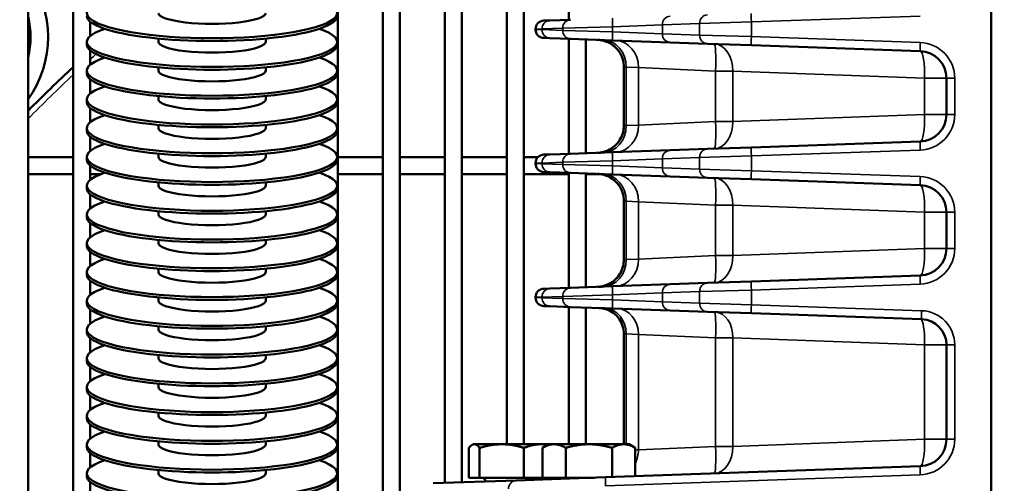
# Model space of a CAD drawing. Header units: inches. Extents: x 1 to 237, y 4 to 150.
# Tile 65 of 237: x 67.11 to 73.99, y 117.34 to 120.58. Entities that reach past the tile are written whole.
import ezdxf

# ---------------------------------------------------------------- set-up
doc = ezdxf.new("R2010")
doc.units = ezdxf.units.IN
doc.header["$LTSCALE"] = 7
doc.header["$MEASUREMENT"] = 0
for name, color, linetype, lineweight in [('Dimension (ANSI)', 7, 'Continuous', 25), ('Visible (ANSI)', 7, 'Continuous', 50), ('Visible Narrow (ANSI)', 7, 'Continuous', 35)]:
    doc.layers.add(name, color=color, linetype=linetype, lineweight=lineweight)
doc.styles.add('Dimension Text', font='tahoma.ttf')
doc.dimstyles.new('Dual Dimension', dxfattribs={"dimscale": 7, "dimtxt": 0.12, "dimasz": 0.098425, "dimexe": 0.125, "dimexo": 0.0625, "dimgap": 0.031496, "dimtad": 0, "dimtih": 1, "dimtoh": 1, "dimrnd": 1e-08, "dimzin": 4, "dimdsep": 46, "dimtxsty": 'Dimension Text', "dimcen": 0.09, "dimdle": 0.393701, "dimclrd": 256, "dimclre": 256, "dimclrt": 256, "dimadec": 0, "dimazin": 1, "dimtfac": 1, "dimtofl": 0, "dimtmove": 0, "dimatfit": 3, "dimfxl": 1, "dimtolj": 1, "dimtzin": 4, "dimlwd": -1, "dimlwe": -1, "dimarcsym": 0})

# ---------------------------------------------------------------- blocks, each defined once
blk = doc.blocks.new('*D10')
at = {"layer": 'Defpoints', "color": 0, "transparency": 16777216}
for p in [(20.6089, 136.146), (20.6089, 123.4689), (99.1107, 113.146)]:
    blk.add_point(p, dxfattribs=at)
at = {"layer": 'Dimension (ANSI)', "transparency": 16777216}
for p, q in [((20.6089, 123.9064), (20.6089, 137.021)), ((99.1107, 113.5835), (99.1107, 137.021)), ((21.2979, 136.146), (55.6692, 136.146)), ((98.4217, 136.146), (64.0504, 136.146))]:
    blk.add_line(p, q, dxfattribs=at)
for points in [[(21.2979, 136.2609), (21.2979, 136.0312), (20.6089, 136.146)], [(98.4217, 136.2609), (98.4217, 136.0312), (99.1107, 136.146)]]:
    blk.add_solid(points, dxfattribs=at)
at = {"layer": 'Dimension (ANSI)', "transparency": 16777216, "insert": (59.8598, 136.146), "char_height": 0.84, "attachment_point": 5, "style": 'Dimension Text'}
blk.add_mtext('\\A1;{\\H3.0x;(}\\S78.50^ 1993.9 mm;{\\H3.0x;)}', dxfattribs=at)

msp = doc.modelspace()

# ---------------------------------------------------------------- linework, layer by layer
at = {"layer": 'Visible (ANSI)'}
for p, q in [((73.9011, 116.786), (73.9011, 124.8355)), ((69.6491, 123.5279), (69.6491, 111.7997)), ((69.7672, 123.5279), (69.7672, 111.8947)), ((70.0822, 123.5279), (70.0822, 117.3424)), ((70.2003, 123.5279), (70.2003, 117.3465)), ((70.5153, 123.5279), (70.5153, 117.6128)), ((70.6334, 123.5279), (70.6334, 117.6128)), ((67.1688, 123.3505), (67.1688, 112.626)), ((67.4838, 123.3505), (67.4838, 112.626)), ((69.3342, 123.3505), (69.3342, 111.8583)), ((70.9483, 121.3854), (70.9483, 120.5817)), ((67.6019, 120.5692), (67.6019, 120.4669)), ((69.2161, 120.5223), (69.2161, 120.5139)), ((70.774, 120.5756), (70.8156, 120.577)), ((70.9601, 120.5821), (70.8156, 120.577)), ((71.5428, 120.544), (71.5428, 120.544)), ((70.7161, 120.5156), (70.7161, 120.514)), ((70.8156, 120.4526), (70.774, 120.454)), ((70.8156, 120.4526), (70.9601, 120.4475)), ((71.5428, 120.4856), (71.5428, 120.4855)), ((67.5794, 120.4077), (67.5794, 120.4273)), ((68.0794, 120.4273), (68.0794, 120.4499)), ((68.8294, 120.4273), (68.8294, 120.4499)), ((69.3294, 120.4077), (69.3294, 120.4273)), ((70.9483, 120.4479), (70.9483, 119.6442)), ((71.2561, 120.4372), (70.9601, 120.4475)), ((71.0665, 120.4438), (71.0665, 119.6483)), ((71.2561, 120.4372), (71.6565, 120.4232)), ((71.6565, 120.4232), (71.9169, 120.4141)), ((72.2245, 120.4034), (71.9169, 120.4141)), ((72.2245, 120.4034), (73.4052, 120.3621)), ((67.6019, 120.3681), (67.6019, 120.2658)), ((69.2161, 120.3211), (69.2161, 120.3127)), ((68.0794, 120.2261), (68.0794, 120.2487)), ((68.8294, 120.2261), (68.8294, 120.2487)), ((71.3331, 120.251), (71.3331, 119.8411)), ((67.5794, 120.2065), (67.5794, 120.2261)), ((69.3294, 120.2065), (69.3294, 120.2261)), ((71.5306, 120.2423), (71.5306, 120.2423)), ((72.7553, 120.1978), (72.7553, 120.1978)), ((67.6019, 120.1669), (67.6019, 120.0646)), ((69.2161, 120.1199), (69.2161, 120.1116)), ((73.5886, 120.1723), (73.5886, 119.9198)), ((68.0794, 120.0249), (68.0794, 120.0476)), ((68.8294, 120.0249), (68.8294, 120.0476)), ((67.5794, 120.0054), (67.5794, 120.0249)), ((69.3294, 120.0054), (69.3294, 120.0249)), ((67.6019, 119.9657), (67.6019, 119.8634)), ((69.2161, 119.9188), (69.2161, 119.9104)), ((68.0794, 119.8238), (68.0794, 119.8464)), ((68.8294, 119.8238), (68.8294, 119.8464)), ((71.5306, 119.8498), (71.5306, 119.8498)), ((72.7553, 119.8943), (72.7553, 119.8943)), ((67.5794, 119.8042), (67.5794, 119.8238)), ((67.6019, 119.7645), (67.6019, 119.6622)), ((69.3294, 119.8042), (69.3294, 119.8238)), ((69.2161, 119.7176), (69.2161, 119.7092)), ((73.4052, 119.73), (72.2245, 119.6887)), ((68.0794, 119.6226), (68.0794, 119.6452)), ((68.8294, 119.6226), (68.8294, 119.6452)), ((70.774, 119.6381), (70.8156, 119.6395)), ((70.9601, 119.6446), (70.8156, 119.6395)), ((70.9601, 119.6446), (71.2561, 119.6549)), ((71.6565, 119.6689), (71.2561, 119.6549)), ((71.9169, 119.678), (71.6565, 119.6689)), ((71.9169, 119.678), (72.2245, 119.6887)), ((67.1688, 119.6195), (67.4838, 119.6195)), ((67.5794, 119.603), (67.5794, 119.6226)), ((67.6019, 119.5634), (67.6019, 119.4611)), ((69.3294, 119.603), (69.3294, 119.6226)), ((69.3342, 119.6195), (69.6491, 119.6195)), ((69.7672, 119.6195), (70.0822, 119.6195)), ((70.2003, 119.6195), (70.5153, 119.6195)), ((70.6334, 119.6195), (70.7327, 119.6195)), ((70.7161, 119.5781), (70.7161, 119.5765)), ((71.5428, 119.6065), (71.5428, 119.6065)), ((67.1688, 119.5014), (67.4838, 119.5014)), ((67.6019, 119.5014), (67.6749, 119.5014)), ((69.2161, 119.5164), (69.2161, 119.508)), ((69.3342, 119.5014), (69.6491, 119.5014)), ((69.7672, 119.5014), (70.0822, 119.5014)), ((70.2003, 119.5014), (70.5153, 119.5014)), ((70.6334, 119.5014), (70.9483, 119.5014)), ((70.8156, 119.5151), (70.774, 119.5165)), ((70.8156, 119.5151), (70.9601, 119.51)), ((70.9483, 119.5104), (70.9483, 118.7067)), ((71.2561, 119.4997), (70.9601, 119.51)), ((71.0665, 119.5063), (71.0665, 118.7108)), ((71.0665, 119.5014), (71.1714, 119.5014)), ((71.2561, 119.4997), (71.6565, 119.4857)), ((71.5428, 119.5481), (71.5428, 119.548)), ((67.5794, 119.4018), (67.5794, 119.4214)), ((68.0794, 119.4214), (68.0794, 119.444)), ((68.8294, 119.4214), (68.8294, 119.444)), ((69.3294, 119.4018), (69.3294, 119.4214)), ((71.6565, 119.4857), (71.9169, 119.4766)), ((72.2245, 119.4659), (71.9169, 119.4766)), ((72.2245, 119.4659), (73.4052, 119.4246)), ((67.6019, 119.3622), (67.6019, 119.2599)), ((69.2161, 119.3152), (69.2161, 119.3069)), ((71.3331, 119.3135), (71.3331, 118.9036)), ((71.5306, 119.3048), (71.5306, 119.3048)), ((67.5794, 119.2007), (67.5794, 119.2203)), ((68.0794, 119.2203), (68.0794, 119.2429)), ((68.8294, 119.2203), (68.8294, 119.2429)), ((69.3294, 119.2007), (69.3294, 119.2203)), ((72.7553, 119.2603), (72.7553, 119.2603)), ((73.5886, 119.2348), (73.5886, 118.9823)), ((67.6019, 119.161), (67.6019, 119.0587)), ((69.2161, 119.1141), (69.2161, 119.1057)), ((67.5794, 118.9995), (67.5794, 119.0191)), ((68.0794, 119.0191), (68.0794, 119.0417)), ((68.8294, 119.0191), (68.8294, 119.0417)), ((69.3294, 118.9995), (69.3294, 119.0191)), ((67.6019, 118.9598), (67.6019, 118.8576)), ((69.2161, 118.9129), (69.2161, 118.9045)), ((71.5306, 118.9123), (71.5306, 118.9123)), ((67.5794, 118.7983), (67.5794, 118.8179)), ((68.0794, 118.8179), (68.0794, 118.8405)), ((68.8294, 118.8179), (68.8294, 118.8405)), ((69.3294, 118.7983), (69.3294, 118.8179)), ((67.6019, 118.7587), (67.6019, 118.6564)), ((71.6565, 118.7314), (71.2561, 118.7174)), ((71.9169, 118.7405), (71.6565, 118.7314)), ((71.9169, 118.7405), (72.2245, 118.7512)), ((73.4052, 118.7925), (72.2245, 118.7512)), ((69.2161, 118.7117), (69.2161, 118.7033)), ((70.774, 118.7006), (70.8156, 118.702)), ((70.9601, 118.7071), (70.8156, 118.702)), ((70.9601, 118.7071), (71.2561, 118.7174)), ((67.5794, 118.5971), (67.5794, 118.6167)), ((68.0794, 118.6167), (68.0794, 118.6393)), ((68.8294, 118.6167), (68.8294, 118.6393)), ((69.3294, 118.5971), (69.3294, 118.6167)), ((70.7161, 118.6406), (70.7161, 118.639)), ((67.6019, 118.5575), (67.6019, 118.4552)), ((70.8156, 118.5776), (70.774, 118.579)), ((70.8156, 118.5776), (70.9601, 118.5725)), ((70.9483, 118.5729), (70.9483, 117.6128)), ((71.2561, 118.5622), (70.9601, 118.5725)), ((71.0665, 118.5688), (71.0665, 117.6128)), ((71.2561, 118.5622), (71.6565, 118.5482)), ((71.6565, 118.5482), (71.9169, 118.5391)), ((72.2245, 118.5284), (71.9169, 118.5391)), ((72.2245, 118.5284), (73.4149, 118.4868)), ((69.2161, 118.5105), (69.2161, 118.5022)), ((67.5794, 118.396), (67.5794, 118.4156)), ((68.0794, 118.4156), (68.0794, 118.4382)), ((68.8294, 118.4156), (68.8294, 118.4382)), ((69.3294, 118.396), (69.3294, 118.4156)), ((67.6019, 118.3563), (67.6019, 118.254)), ((71.3331, 118.3857), (71.3331, 117.6128)), ((71.5306, 118.3771), (71.5306, 118.3771)), ((72.7553, 118.3326), (72.7553, 118.3326)), ((69.2161, 118.3094), (69.2161, 118.301)), ((73.5886, 118.3069), (73.5886, 117.6483)), ((67.5794, 118.1948), (67.5794, 118.2144)), ((68.0794, 118.2144), (68.0794, 118.237)), ((68.8294, 118.2144), (68.8294, 118.237)), ((69.3294, 118.1948), (69.3294, 118.2144)), ((67.6019, 118.1552), (67.6019, 118.0529)), ((69.2161, 118.1082), (69.2161, 118.0998)), ((67.5794, 117.9936), (67.5794, 118.0132)), ((68.0794, 118.0132), (68.0794, 118.0358)), ((68.8294, 118.0132), (68.8294, 118.0358)), ((69.3294, 117.9936), (69.3294, 118.0132)), ((67.6019, 117.954), (67.6019, 117.8517)), ((69.2161, 117.907), (69.2161, 117.8986)), ((67.5794, 117.7924), (67.5794, 117.812)), ((68.0794, 117.812), (68.0794, 117.8346)), ((68.8294, 117.812), (68.8294, 117.8346)), ((69.3294, 117.7924), (69.3294, 117.812)), ((67.6019, 117.7528), (67.6019, 117.6505)), ((69.2161, 117.7058), (69.2161, 117.6975)), ((68.0794, 117.6109), (68.0794, 117.6335)), ((68.8294, 117.6109), (68.8294, 117.6335)), ((67.5794, 117.5913), (67.5794, 117.6109)), ((69.3294, 117.5913), (69.3294, 117.6109)), ((70.2505, 117.3789), (70.2505, 117.5877)), ((70.2801, 117.6128), (70.2725, 117.6084)), ((70.2875, 117.6128), (70.2801, 117.6128)), ((70.4798, 117.6128), (70.2875, 117.6128)), ((70.3245, 117.3789), (70.3245, 117.5877)), ((70.7534, 117.6128), (70.4798, 117.6128)), ((70.6351, 117.3789), (70.6351, 117.5877)), ((70.8076, 117.6128), (70.7534, 117.6128)), ((70.8076, 117.6128), (70.7641, 117.5877)), ((70.7641, 117.3789), (70.7641, 117.5877)), ((70.8452, 117.6128), (70.8076, 117.6128)), ((71.0886, 117.6128), (70.8452, 117.6128)), ((70.9264, 117.3789), (70.9264, 117.5877)), ((71.3319, 117.6128), (71.0886, 117.6128)), ((71.2508, 117.3832), (71.2508, 117.5877)), ((71.3696, 117.6128), (71.3319, 117.6128)), ((71.3696, 117.6128), (71.4131, 117.5877)), ((71.4131, 117.3888), (71.4131, 117.5877)), ((71.5306, 117.5782), (71.5306, 117.5782)), ((67.6019, 117.5516), (67.6019, 117.4493)), ((69.2161, 117.5047), (69.2161, 117.4963)), ((68.0794, 117.4097), (68.0794, 117.4323)), ((68.8294, 117.4097), (68.8294, 117.4323)), ((73.4052, 117.4584), (71.205, 117.3816)), ((67.5794, 117.3901), (67.5794, 117.4097)), ((69.3294, 117.3901), (69.3294, 117.4097)), ((70.5807, 117.3598), (70.0006, 117.3395)), ((70.2875, 117.3789), (70.2505, 117.3789)), ((70.3245, 117.3789), (70.2875, 117.3789)), ((70.4798, 117.3789), (70.3245, 117.3789)), ((70.6351, 117.3789), (70.4798, 117.3789)), ((70.5153, 117.3789), (70.5153, 117.3789)), ((70.5807, 117.3598), (71.205, 117.3816)), ((70.6334, 117.3789), (70.6334, 117.3789)), ((70.7534, 117.3789), (70.6351, 117.3789)), ((70.7641, 117.3789), (70.7534, 117.3789)), ((70.8452, 117.3789), (70.7641, 117.3789)), ((70.9264, 117.3789), (70.8452, 117.3789)), ((71.0886, 117.3789), (70.9264, 117.3789)), ((70.9483, 117.3789), (70.9483, 117.3789)), ((71.0665, 117.3789), (71.0665, 117.3789)), ((71.1281, 117.3789), (71.0886, 117.3789)), ((67.6019, 117.3505), (67.6019, 117.2482))]:
    msp.add_line(p, q, dxfattribs=at)
for centre, radius, start, end in [((66.5583, 120.4611), 0.75, 324.49534, 35.50466), ((66.5583, 120.4611), 0.627, 346.84699, 13.15301), ((70.7761, 120.5156), 0.06, 92, 180), ((70.7761, 120.514), 0.06, 180, 268), ((73.9011, 113.315), 9.4488, 131.76142, 131.81031), ((73.3986, 120.1723), 0.19, 0, 88), ((73.9011, 113.315), 9.4488, 132.77856, 135.43869), ((73.3986, 119.9198), 0.19, 272, 0), ((70.7761, 119.5781), 0.06, 92, 180), ((70.7761, 119.5765), 0.06, 180, 268), ((73.3986, 119.2348), 0.19, 0, 88), ((73.3986, 118.9823), 0.19, 272, 0), ((70.7761, 118.6406), 0.06, 92, 180), ((70.7761, 118.639), 0.06, 180, 268), ((73.4086, 118.3069), 0.18, 0, 88), ((73.3986, 117.6483), 0.19, 272, 0), ((70.3371, 117.3489), 0.03, 6.55116, 90), ((70.7851, 117.3489), 0.03, 90, 145.0932), ((70.8646, 117.3489), 0.03, 45.86796, 90)]:
    msp.add_arc(centre, radius, start, end, dxfattribs=at)
for centre, major_axis, start_param, end_param in [((68.4544, 120.6285), (-0.875, 0), 5.741008, 9.966955), ((68.4544, 120.6089), (-0.875, 0), 0, 3.141593), ((68.4544, 120.6285), (-0.375, 0), 0, 3.141593), ((68.4544, 120.4273), (-0.875, 0), 5.741008, 9.966955), ((68.4544, 120.4077), (-0.875, 0), 0, 3.141593), ((68.4544, 120.4273), (-0.375, 0), 0, 3.141593), ((68.4544, 120.2261), (-0.875, 0), 5.741008, 9.966955), ((68.4544, 120.2065), (-0.875, 0), 0, 3.141593), ((68.4544, 120.2261), (-0.375, 0), 0, 3.141593), ((68.4544, 120.0249), (-0.875, 0), 5.741008, 9.966955), ((68.4544, 120.0054), (-0.875, 0), 0, 3.141593), ((68.4544, 120.0249), (-0.375, 0), 0, 3.141593), ((68.4544, 119.8238), (-0.875, 0), 5.741008, 9.966955), ((68.4544, 119.8042), (-0.875, 0), 0, 3.141593), ((68.4544, 119.8238), (-0.375, 0), 0, 3.141593), ((68.4544, 119.6226), (-0.875, 0), 5.741008, 9.966955), ((68.4544, 119.603), (-0.875, 0), 0, 3.141593), ((68.4544, 119.6226), (-0.375, 0), 0, 3.141593), ((68.4544, 119.4214), (-0.875, 0), 5.741008, 9.966955), ((68.4544, 119.4214), (-0.375, 0), 0, 3.141593), ((68.4544, 119.4018), (-0.875, 0), 0, 3.141593), ((68.4544, 119.2203), (-0.875, 0), 5.741008, 9.966955), ((68.4544, 119.2203), (-0.375, 0), 0, 3.141593), ((68.4544, 119.2007), (-0.875, 0), 0, 3.141593), ((68.4544, 119.0191), (-0.875, 0), 5.741008, 9.966955), ((68.4544, 119.0191), (-0.375, 0), 0, 3.141593), ((68.4544, 118.9995), (-0.875, 0), 0, 3.141593), ((68.4544, 118.8179), (-0.875, 0), 5.741008, 9.966955), ((68.4544, 118.8179), (-0.375, 0), 0, 3.141593), ((68.4544, 118.7983), (-0.875, 0), 0, 3.141593), ((68.4544, 118.6167), (-0.875, 0), 5.741008, 9.966955), ((68.4544, 118.5971), (-0.875, 0), 0, 3.141593), ((68.4544, 118.6167), (-0.375, 0), 0, 3.141593), ((68.4544, 118.4156), (-0.875, 0), 5.741008, 9.966955), ((68.4544, 118.396), (-0.875, 0), 0, 3.141593), ((68.4544, 118.4156), (-0.375, 0), 0, 3.141593), ((68.4544, 118.2144), (-0.875, 0), 5.741008, 9.966955), ((68.4544, 118.1948), (-0.875, 0), 0, 3.141593), ((68.4544, 118.2144), (-0.375, 0), 0, 3.141593), ((68.4544, 118.0132), (-0.875, 0), 5.741008, 9.966955), ((68.4544, 117.9936), (-0.875, 0), 0, 3.141593), ((68.4544, 118.0132), (-0.375, 0), 0, 3.141593), ((68.4544, 117.812), (-0.875, 0), 5.741008, 9.966955), ((68.4544, 117.7924), (-0.875, 0), 0, 3.141593), ((68.4544, 117.812), (-0.375, 0), 0, 3.141593), ((68.4544, 117.6109), (-0.875, 0), 5.741008, 9.966955), ((68.4544, 117.5913), (-0.875, 0), 0, 3.141593), ((68.4544, 117.6109), (-0.375, 0), 0, 3.141593), ((68.4544, 117.4097), (-0.875, 0), 5.741008, 9.966955), ((68.4544, 117.3901), (-0.875, 0), 0, 3.141593), ((68.4544, 117.4097), (-0.375, 0), 0, 3.141593)]:
    msp.add_ellipse(centre, major_axis=major_axis, ratio=0.201087, start_param=start_param, end_param=end_param, dxfattribs=at)
for points, knots in [([(71.3331, 120.251), (71.3331, 120.2712), (71.3298, 120.2915), (71.3172, 120.3298), (71.3076, 120.3481), (71.2835, 120.3805), (71.2687, 120.395), (71.2357, 120.418), (71.2173, 120.4269), (71.1904, 120.4351), (71.1824, 120.437), (71.1703, 120.4391), (71.1662, 120.4396), (71.1601, 120.4403), (71.158, 120.4404), (71.1549, 120.4407), (71.1539, 120.4407), (71.1523, 120.4408), (71.1518, 120.4408), (71.151, 120.4409), (71.1508, 120.4409), (71.1504, 120.4409), (71.1502, 120.4409), (71.15, 120.4409), (71.15, 120.4409), (71.1499, 120.4409), (71.1498, 120.4409), (71.1498, 120.4409), (71.1498, 120.4409), (71.1498, 120.4409), (71.1498, 120.4409), (71.1498, 120.4409), (71.1497, 120.4409), (71.1497, 120.4409)], [0, 0, 0, 0, 0.1534165, 0.1534165, 0.3070785, 0.3070785, 0.4608979, 0.4608979, 0.6133987, 0.6133987, 0.6753733, 0.6753733, 0.7068376, 0.7068376, 0.7226331, 0.7226331, 0.7305389, 0.7305389, 0.7344929, 0.7344929, 0.73647, 0.73647, 0.7374585, 0.7374585, 0.7379528, 0.7379528, 0.7382001, 0.7382001, 0.7382621, 0.7382621, 0.7382733, 0.7382733, 0.7384487, 0.7384487, 0.7384487, 0.7384487]), ([(71.3331, 120.251), (71.3331, 120.2712), (71.3298, 120.2915), (71.3172, 120.3298), (71.3076, 120.3481), (71.2836, 120.3805), (71.2688, 120.395), (71.2358, 120.418), (71.2173, 120.4269), (71.1904, 120.4351), (71.1825, 120.437), (71.1704, 120.4391), (71.1663, 120.4396), (71.1601, 120.4403), (71.158, 120.4404), (71.1549, 120.4407), (71.1539, 120.4407), (71.1523, 120.4408), (71.1518, 120.4408), (71.151, 120.4409), (71.1508, 120.4409), (71.1504, 120.4409), (71.1502, 120.4409), (71.1501, 120.4409), (71.15, 120.4409), (71.1499, 120.4409), (71.1499, 120.4409), (71.1499, 120.4409), (71.1499, 120.4409), (71.1499, 120.4409), (71.1499, 120.4409), (71.1498, 120.4409), (71.1498, 120.4409), (71.1497, 120.4409)], [0, 0, 0, 0, 0.1534124, 0.1534124, 0.307067, 0.307067, 0.4608785, 0.4608785, 0.6133602, 0.6133602, 0.6753897, 0.6753897, 0.7068832, 0.7068832, 0.7226934, 0.7226934, 0.7306066, 0.7306066, 0.7345643, 0.7345643, 0.7365433, 0.7365433, 0.7375328, 0.7375328, 0.7380277, 0.7380277, 0.7381523, 0.7381523, 0.7381746, 0.7381746, 0.7381936, 0.7381936, 0.7385305, 0.7385305, 0.7385305, 0.7385305]), ([(71.1497, 119.6512), (71.157, 119.6514), (71.1643, 119.6521), (71.1786, 119.6543), (71.1857, 119.6558), (71.2113, 119.6628), (71.2294, 119.6708), (71.262, 119.6916), (71.2768, 119.7047), (71.3016, 119.7345), (71.3118, 119.7515), (71.3283, 119.7919), (71.3331, 119.8167), (71.3331, 119.8411)], [0, 0, 0, 0, 0.0555662, 0.0555662, 0.1103983, 0.1103983, 0.2577663, 0.2577663, 0.4052087, 0.4052087, 0.5526297, 0.5526297, 0.7382213, 0.7382213, 0.7382213, 0.7382213]), ([(71.1913, 119.6526), (71.1752, 119.6521), (71.1635, 119.6517), (71.1534, 119.6513), (71.1512, 119.6512), (71.1501, 119.6512), (71.1499, 119.6512), (71.1499, 119.6512), (71.1499, 119.6512), (71.1498, 119.6512), (71.1498, 119.6512), (71.1498, 119.6512), (71.1498, 119.6512), (71.1498, 119.6512), (71.1498, 119.6512), (71.1498, 119.6512), (71.1498, 119.6512), (71.1498, 119.6512), (71.1498, 119.6512), (71.1498, 119.6512), (71.1498, 119.6512), (71.1499, 119.6512), (71.1499, 119.6512), (71.1499, 119.6512), (71.1499, 119.6512), (71.1499, 119.6512), (71.1499, 119.6512), (71.1499, 119.6512), (71.1499, 119.6512), (71.1499, 119.6512), (71.15, 119.6512), (71.1516, 119.6513), (71.1532, 119.6513), (71.1596, 119.6517), (71.1643, 119.6522), (71.1833, 119.6549), (71.1974, 119.6585), (71.23, 119.671), (71.2482, 119.6815), (71.2797, 119.7074), (71.2934, 119.7231), (71.3148, 119.7573), (71.3229, 119.7764), (71.3313, 119.8106), (71.3331, 119.8259), (71.3331, 119.8411)], [0, 0, 0, 0, 0.245309, 0.245309, 0.369102, 0.369102, 0.401023, 0.401023, 0.407007, 0.407007, 0.411495, 0.411495, 0.411679, 0.411679, 0.412336, 0.412336, 0.412715, 0.412715, 0.41281, 0.41281, 0.412857, 0.412857, 0.412881, 0.412881, 0.412905, 0.412905, 0.412929, 0.412929, 0.412977, 0.412977, 0.413359, 0.413359, 0.425473, 0.425473, 0.461834, 0.461834, 0.571547, 0.571547, 0.727786, 0.727786, 0.88226, 0.88226, 1.035676, 1.035676, 1.151225, 1.151225, 1.151225, 1.151225]), ([(71.3331, 119.3135), (71.3331, 119.3337), (71.3298, 119.354), (71.3172, 119.3923), (71.3076, 119.4106), (71.2835, 119.443), (71.2687, 119.4575), (71.2357, 119.4805), (71.2173, 119.4894), (71.1904, 119.4976), (71.1824, 119.4995), (71.1703, 119.5016), (71.1662, 119.5021), (71.1601, 119.5028), (71.158, 119.5029), (71.1549, 119.5032), (71.1539, 119.5032), (71.1523, 119.5033), (71.1518, 119.5033), (71.151, 119.5034), (71.1508, 119.5034), (71.1504, 119.5034), (71.1502, 119.5034), (71.15, 119.5034), (71.15, 119.5034), (71.1499, 119.5034), (71.1498, 119.5034), (71.1498, 119.5034), (71.1498, 119.5034), (71.1498, 119.5034), (71.1498, 119.5034), (71.1498, 119.5034), (71.1497, 119.5034), (71.1497, 119.5034)], [0, 0, 0, 0, 0.153423, 0.153423, 0.3070913, 0.3070913, 0.4609107, 0.4609107, 0.6134052, 0.6134052, 0.6753765, 0.6753765, 0.7068391, 0.7068391, 0.7226336, 0.7226336, 0.730539, 0.730539, 0.7344927, 0.7344927, 0.7364697, 0.7364697, 0.7374583, 0.7374583, 0.7379525, 0.7379525, 0.7381997, 0.7381997, 0.7382617, 0.7382617, 0.738273, 0.738273, 0.7384479, 0.7384479, 0.7384479, 0.7384479]), ([(71.3331, 119.3135), (71.3331, 119.3337), (71.3298, 119.354), (71.3172, 119.3923), (71.3076, 119.4106), (71.2836, 119.443), (71.2688, 119.4575), (71.2358, 119.4805), (71.2173, 119.4894), (71.1904, 119.4976), (71.1825, 119.4995), (71.1704, 119.5016), (71.1663, 119.5021), (71.1601, 119.5028), (71.158, 119.5029), (71.1549, 119.5032), (71.1539, 119.5032), (71.1523, 119.5033), (71.1518, 119.5033), (71.151, 119.5034), (71.1508, 119.5034), (71.1504, 119.5034), (71.1502, 119.5034), (71.1501, 119.5034), (71.15, 119.5034), (71.1499, 119.5034), (71.1499, 119.5034), (71.1499, 119.5034), (71.1499, 119.5034), (71.1499, 119.5034), (71.1499, 119.5034), (71.1498, 119.5034), (71.1498, 119.5034), (71.1497, 119.5034)], [0, 0, 0, 0, 0.1534162, 0.1534162, 0.3070745, 0.3070745, 0.4608861, 0.4608861, 0.6133644, 0.6133644, 0.6753916, 0.6753916, 0.7068838, 0.7068838, 0.7226934, 0.7226934, 0.7306063, 0.7306063, 0.7345639, 0.7345639, 0.7365427, 0.7365427, 0.7375322, 0.7375322, 0.7380271, 0.7380271, 0.7381516, 0.7381516, 0.7381741, 0.7381741, 0.7381936, 0.7381936, 0.738529, 0.738529, 0.738529, 0.738529]), ([(71.1497, 118.7137), (71.1578, 118.714), (71.1659, 118.7148), (71.1817, 118.7174), (71.1895, 118.7192), (71.2095, 118.7252), (71.2216, 118.7302), (71.2445, 118.7424), (71.2553, 118.7498), (71.2752, 118.7664), (71.2843, 118.7758), (71.3003, 118.7962), (71.3074, 118.8072), (71.3189, 118.8304), (71.3235, 118.8427), (71.331, 118.8709), (71.3331, 118.8873), (71.3331, 118.9036)], [0, 0, 0, 0, 0.0616245, 0.0616245, 0.1222574, 0.1222574, 0.2209875, 0.2209875, 0.3197485, 0.3197485, 0.4184969, 0.4184969, 0.5172432, 0.5172432, 0.6159895, 0.6159895, 0.7398137, 0.7398137, 0.7398137, 0.7398137]), ([(71.1913, 118.7151), (71.1748, 118.7146), (71.1629, 118.7141), (71.1541, 118.7138), (71.1525, 118.7138), (71.1506, 118.7137), (71.1501, 118.7137), (71.1498, 118.7137), (71.1498, 118.7137), (71.1498, 118.7137), (71.1498, 118.7137), (71.1498, 118.7137), (71.1498, 118.7137), (71.1498, 118.7137), (71.1498, 118.7137), (71.1498, 118.7137), (71.1498, 118.7137), (71.1498, 118.7137), (71.1498, 118.7137), (71.1498, 118.7137), (71.1498, 118.7137), (71.1498, 118.7137), (71.1498, 118.7137), (71.1498, 118.7137), (71.1498, 118.7137), (71.1498, 118.7137), (71.1498, 118.7137), (71.1498, 118.7137), (71.1498, 118.7137), (71.1498, 118.7137), (71.1498, 118.7137), (71.1514, 118.7137), (71.1531, 118.7138), (71.1565, 118.714), (71.1584, 118.7142), (71.1657, 118.7149), (71.1711, 118.7156), (71.193, 118.7196), (71.2091, 118.7248), (71.2428, 118.7406), (71.2602, 118.7526), (71.2895, 118.7808), (71.3018, 118.7973), (71.3206, 118.833), (71.3272, 118.8527), (71.3323, 118.8829), (71.3331, 118.8932), (71.3331, 118.9036)], [0, 0, 0, 0, 0.250595, 0.250595, 0.330259, 0.330259, 0.389975, 0.389975, 0.401164, 0.401164, 0.409555, 0.409555, 0.409905, 0.409905, 0.410342, 0.410342, 0.410535, 0.410535, 0.410632, 0.410632, 0.41068, 0.41068, 0.410705, 0.410705, 0.410717, 0.410717, 0.410729, 0.410729, 0.410741, 0.410741, 0.410791, 0.410791, 0.423217, 0.423217, 0.437213, 0.437213, 0.479238, 0.479238, 0.606273, 0.606273, 0.763085, 0.763085, 0.916061, 0.916061, 1.070391, 1.070391, 1.149203, 1.149203, 1.149203, 1.149203]), ([(71.3331, 118.3857), (71.3331, 118.4038), (71.3302, 118.4221), (71.319, 118.4572), (71.3105, 118.4744), (71.2884, 118.5059), (71.2742, 118.5204), (71.243, 118.5428), (71.2258, 118.5513), (71.1989, 118.56), (71.1896, 118.5622), (71.1754, 118.5643), (71.1706, 118.5649), (71.1639, 118.5654), (71.1621, 118.5655), (71.1601, 118.5655), (71.16, 118.5655), (71.1597, 118.5656), (71.1596, 118.5656), (71.1595, 118.5656), (71.1594, 118.5656), (71.1594, 118.5656), (71.1594, 118.5656), (71.1594, 118.5656), (71.1594, 118.5656), (71.1594, 118.5656), (71.1594, 118.5656), (71.1594, 118.5656), (71.1594, 118.5656), (71.1594, 118.5656), (71.1594, 118.5656), (71.1594, 118.5656), (71.1594, 118.5656), (71.1594, 118.5656), (71.1594, 118.5656), (71.1595, 118.5656), (71.1595, 118.5656), (71.1599, 118.5655), (71.1605, 118.5655), (71.1643, 118.5654), (71.1702, 118.5652), (71.1845, 118.5647), (71.1915, 118.5644), (71.1996, 118.5642)], [0, 0, 0, 0, 0.138194, 0.138194, 0.280715, 0.280715, 0.431124, 0.431124, 0.573896, 0.573896, 0.646412, 0.646412, 0.68325, 0.68325, 0.697055, 0.697055, 0.698349, 0.698349, 0.699202, 0.699202, 0.699255, 0.699255, 0.699268, 0.699268, 0.699282, 0.699282, 0.699295, 0.699295, 0.699323, 0.699323, 0.699539, 0.699539, 0.700037, 0.700037, 0.706363, 0.706363, 0.726838, 0.726838, 0.788308, 0.788308, 0.973943, 0.973943, 1.097202, 1.097202, 1.097202, 1.097202]), ([(71.3331, 118.3857), (71.3331, 118.4038), (71.3302, 118.4222), (71.3201, 118.4539), (71.3136, 118.4679), (71.3056, 118.4809)], [0, 0, 0, 0, 0.138268, 0.138268, 0.2539321, 0.2539321, 0.2539321, 0.2539321])]:
    msp.add_open_spline(points, degree=3, knots=knots, dxfattribs=at)
for points, weights in [([(70.2875, 117.6128), (70.2703, 117.6128), (70.2505, 117.5877)], [1, 1.0379548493, 1]), ([(70.3245, 117.5877), (70.3047, 117.6128), (70.2875, 117.6128)], [1, 1.0379548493, 1]), ([(70.4798, 117.6128), (70.4077, 117.6128), (70.3245, 117.5877)], [1, 1.0379548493, 1]), ([(70.6351, 117.5877), (70.5519, 117.6128), (70.4798, 117.6128)], [1, 1.0379548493, 1]), ([(70.7534, 117.6128), (70.6985, 117.6128), (70.6351, 117.5877)], [1, 1.0379548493, 1]), ([(70.8003, 117.6086), (70.7766, 117.6128), (70.7534, 117.6128)], [1.01840150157, 1.01567143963, 1]), ([(70.8452, 117.6128), (70.8076, 117.6128), (70.7641, 117.5877)], [1, 1.0379548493, 1]), ([(70.9264, 117.5877), (70.8829, 117.6128), (70.8452, 117.6128)], [1, 1.0379548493, 1]), ([(71.0886, 117.6128), (71.0133, 117.6128), (70.9264, 117.5877)], [1, 1.0379548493, 1]), ([(71.2508, 117.5877), (71.1639, 117.6128), (71.0886, 117.6128)], [1, 1.0379548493, 1]), ([(71.3319, 117.6128), (71.2943, 117.6128), (71.2508, 117.5877)], [1, 1.0379548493, 1]), ([(71.4131, 117.5877), (71.3696, 117.6128), (71.3319, 117.6128)], [1, 1.0379548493, 1])]:
    msp.add_rational_spline(points, weights, degree=2, dxfattribs=at)
at = {"layer": 'Visible Narrow (ANSI)'}
for p, q in [((72.2245, 120.5663), (73.4052, 120.6075)), ((70.7613, 120.5171), (70.9059, 120.5221)), ((71.254, 120.5324), (70.9059, 120.5221)), ((70.9059, 120.5221), (70.9059, 120.5075)), ((71.254, 120.5324), (71.6022, 120.5464)), ((71.254, 120.4972), (71.254, 120.5324)), ((71.4156, 120.5389), (71.4156, 120.5389)), ((71.5806, 120.5456), (71.5804, 120.5455)), ((71.6022, 120.5464), (71.8626, 120.5555)), ((71.6022, 120.4832), (71.6022, 120.5464)), ((72.2245, 120.5663), (71.8626, 120.5555)), ((71.8626, 120.5555), (71.8626, 120.4741)), ((72.2245, 120.4633), (72.2245, 120.5663)), ((70.7613, 120.5171), (70.7161, 120.5156)), ((70.7161, 120.514), (70.7613, 120.5125)), ((70.7613, 120.5125), (70.7613, 120.5171)), ((70.9059, 120.5075), (70.7613, 120.5125)), ((70.9059, 120.5075), (71.254, 120.4972)), ((71.6022, 120.4832), (71.254, 120.4972)), ((71.5802, 120.4841), (71.5806, 120.484)), ((71.8626, 120.4741), (71.6022, 120.4832)), ((71.8626, 120.4741), (72.2245, 120.4633)), ((73.4052, 120.4221), (72.2245, 120.4633)), ((71.3492, 120.2496), (71.3331, 120.251)), ((71.3492, 120.2496), (71.435, 120.2466)), ((71.3492, 119.8425), (71.3492, 120.2496)), ((71.9742, 120.2226), (71.435, 120.2466)), ((71.435, 120.2466), (71.435, 119.8455)), ((71.49, 120.2441), (71.49, 120.2441)), ((71.9742, 120.2226), (72.0954, 120.2226)), ((71.9742, 120.2226), (71.9742, 119.8695)), ((72.0954, 119.8695), (72.0954, 120.2226)), ((73.4341, 120.1723), (72.0954, 120.2226)), ((72.4507, 120.2092), (72.4508, 120.2092)), ((72.7518, 120.1979), (72.7518, 120.1979)), ((72.9741, 120.1895), (72.9742, 120.1895)), ((73.0158, 120.188), (73.0158, 120.188)), ((73.4341, 120.1723), (73.4341, 119.9198)), ((73.4341, 120.1723), (73.5886, 120.1723)), ((73.5886, 120.1723), (73.6465, 120.1723)), ((73.6465, 119.9198), (73.6465, 120.1723)), ((72.0954, 119.8695), (73.4341, 119.9198)), ((72.9742, 119.9026), (72.9741, 119.9026)), ((73.0158, 119.9041), (73.0158, 119.9041)), ((73.5886, 119.9198), (73.4341, 119.9198)), ((73.5886, 119.9198), (73.6465, 119.9198)), ((71.3331, 119.8411), (71.3492, 119.8425)), ((71.435, 119.8455), (71.3492, 119.8425)), ((71.435, 119.8455), (71.9742, 119.8695)), ((71.4901, 119.848), (71.49, 119.848)), ((72.0954, 119.8695), (71.9742, 119.8695)), ((72.4508, 119.8829), (72.4507, 119.8829)), ((72.7518, 119.8942), (72.7518, 119.8942)), ((72.2245, 119.6288), (71.8626, 119.618)), ((72.2245, 119.6288), (73.4052, 119.67)), ((72.2245, 119.5258), (72.2245, 119.6288)), ((70.7613, 119.5796), (70.7161, 119.5781)), ((70.7161, 119.5765), (70.7613, 119.575)), ((70.7613, 119.5796), (70.9059, 119.5846)), ((70.7613, 119.575), (70.7613, 119.5796)), ((70.9059, 119.57), (70.7613, 119.575)), ((71.254, 119.5949), (70.9059, 119.5846)), ((70.9059, 119.5846), (70.9059, 119.57)), ((70.9059, 119.57), (71.254, 119.5597)), ((71.254, 119.5949), (71.6022, 119.6089)), ((71.254, 119.5597), (71.254, 119.5949)), ((71.6022, 119.5457), (71.254, 119.5597)), ((71.5806, 119.6081), (71.5802, 119.608)), ((71.6022, 119.6089), (71.8626, 119.618)), ((71.6022, 119.5457), (71.6022, 119.6089)), ((71.8626, 119.618), (71.8626, 119.5366)), ((71.5802, 119.5466), (71.5806, 119.5465)), ((71.8626, 119.5366), (71.6022, 119.5457)), ((71.8626, 119.5366), (72.2245, 119.5258)), ((73.4052, 119.4846), (72.2245, 119.5258)), ((71.3492, 119.3121), (71.3331, 119.3135)), ((71.3492, 119.3121), (71.435, 119.3091)), ((71.3492, 118.905), (71.3492, 119.3121)), ((71.9742, 119.2851), (71.435, 119.3091)), ((71.435, 119.3091), (71.435, 118.908)), ((71.49, 119.3066), (71.49, 119.3066)), ((71.9742, 119.2851), (72.0954, 119.2851)), ((71.9742, 119.2851), (71.9742, 118.932)), ((73.4341, 119.2348), (72.0954, 119.2851)), ((72.0954, 118.932), (72.0954, 119.2851)), ((72.4507, 119.2717), (72.4508, 119.2717)), ((72.7518, 119.2604), (72.7518, 119.2604)), ((72.9741, 119.252), (72.9742, 119.252)), ((73.0158, 119.2505), (73.0158, 119.2505)), ((73.4341, 119.2348), (73.4341, 118.9823)), ((73.4341, 119.2348), (73.5886, 119.2348)), ((73.5886, 119.2348), (73.6465, 119.2348)), ((73.6465, 118.9823), (73.6465, 119.2348)), ((72.0954, 118.932), (73.4341, 118.9823)), ((72.451, 118.9454), (72.4507, 118.9454)), ((73.5886, 118.9823), (73.4341, 118.9823)), ((73.5886, 118.9823), (73.6465, 118.9823)), ((71.3331, 118.9036), (71.3492, 118.905)), ((71.435, 118.908), (71.3492, 118.905)), ((71.435, 118.908), (71.9742, 118.932)), ((71.4901, 118.9105), (71.49, 118.9105)), ((72.0954, 118.932), (71.9742, 118.932)), ((72.2245, 118.6913), (73.4052, 118.7325)), ((71.254, 118.6574), (71.6022, 118.6714)), ((71.4387, 118.6649), (71.4387, 118.6649)), ((71.5728, 118.6702), (71.5725, 118.6702)), ((71.6022, 118.6714), (71.8626, 118.6805)), ((71.6022, 118.6082), (71.6022, 118.6714)), ((72.2245, 118.6913), (71.8626, 118.6805)), ((71.8626, 118.6805), (71.8626, 118.5991)), ((72.2245, 118.5883), (72.2245, 118.6913)), ((70.7613, 118.6421), (70.7161, 118.6406)), ((70.7161, 118.639), (70.7613, 118.6375)), ((70.7613, 118.6421), (70.9059, 118.6471)), ((70.7613, 118.6375), (70.7613, 118.6421)), ((70.9059, 118.6325), (70.7613, 118.6375)), ((71.254, 118.6574), (70.9059, 118.6471)), ((70.9059, 118.6471), (70.9059, 118.6325)), ((70.9059, 118.6325), (71.254, 118.6222)), ((71.254, 118.6222), (71.254, 118.6574)), ((71.6022, 118.6082), (71.254, 118.6222)), ((71.5719, 118.6094), (71.5728, 118.6094)), ((71.8626, 118.5991), (71.6022, 118.6082)), ((71.8626, 118.5991), (72.2245, 118.5883)), ((73.4149, 118.5468), (72.2245, 118.5883)), ((71.3492, 118.3843), (71.3331, 118.3857)), ((71.3492, 118.3843), (71.435, 118.3813)), ((71.3492, 117.6128), (71.3492, 118.3843)), ((71.9742, 118.3575), (71.435, 118.3813)), ((71.435, 118.3813), (71.435, 117.574)), ((71.49, 118.3789), (71.49, 118.3789)), ((71.9742, 118.3575), (72.0954, 118.3573)), ((71.9742, 118.3575), (71.9742, 117.598)), ((73.4341, 118.3072), (72.0954, 118.3573)), ((72.0954, 117.598), (72.0954, 118.3573)), ((72.4507, 118.344), (72.4508, 118.344)), ((72.7518, 118.3327), (72.7518, 118.3327)), ((72.9741, 118.3244), (72.9742, 118.3244)), ((73.0158, 118.3229), (73.0158, 118.3229)), ((73.4341, 118.3072), (73.5886, 118.3069)), ((73.4341, 118.3072), (73.4341, 117.6483)), ((73.5886, 118.3069), (73.6465, 118.3069)), ((73.6465, 117.6483), (73.6465, 118.3069)), ((72.0954, 117.598), (73.4341, 117.6483)), ((73.5886, 117.6483), (73.4341, 117.6483)), ((73.5886, 117.6483), (73.6465, 117.6483)), ((71.435, 117.574), (71.4131, 117.5732)), ((71.435, 117.574), (71.9742, 117.598)), ((71.4901, 117.5764), (71.49, 117.5764)), ((72.0954, 117.598), (71.9742, 117.598)), ((72.451, 117.6114), (72.4507, 117.6113)), ((71.205, 117.3216), (73.4052, 117.3984))]:
    msp.add_line(p, q, dxfattribs=at)
for centre, radius, start, end in [((73.3965, 120.1723), 0.25, 0, 88), ((73.9011, 113.315), 9.4094, 131.68817, 132.0251), ((73.9011, 113.315), 9.4094, 133.00078, 135.68265), ((73.3965, 119.9198), 0.25, 272, 0), ((73.3965, 119.2348), 0.25, 0, 88), ((73.3965, 118.9823), 0.25, 272, 0), ((73.4065, 118.3069), 0.24, 0, 88), ((73.3965, 117.6483), 0.25, 272, 0)]:
    msp.add_arc(centre, radius, start, end, dxfattribs=at)
for centre, major_axis, ratio, start_param, end_param in [((71.2582, 120.5324), (-0.0021, 0.06), 0.069183, 0, 1.56838), ((71.6586, 120.5464), (-0.0021, 0.06), 0.939626, 0, 1.537996), ((71.919, 120.5555), (-0.0021, 0.06), 0.939626, 0, 1.537996), ((72.2266, 120.5663), (-0.0021, 0.06), 0.034878, 0, 1.569578), ((70.8177, 120.5171), (-0.0021, 0.06), 0.939626, 0, 1.537996), ((70.9622, 120.5221), (-0.0021, 0.06), 0.939626, 0, 1.537996), ((70.8177, 120.5125), (-0.0021, -0.06), 0.939626, 4.74519, 6.283185), ((70.9622, 120.5075), (-0.0021, -0.06), 0.939626, 4.74519, 6.283185), ((71.2582, 120.4972), (-0.0021, -0.06), 0.069183, 4.714805, 6.283185), ((71.6586, 120.4832), (-0.0021, -0.06), 0.939626, 4.74519, 6.283185), ((71.919, 120.4741), (-0.0021, -0.06), 0.939626, 4.74519, 6.283185), ((72.2266, 120.4633), (-0.0021, -0.06), 0.034878, 4.713607, 6.283185), ((71.1846, 120.2496), (0.0066, 0.1899), 0.865893, 4.742617, 6.283185), ((71.2704, 120.2466), (0.0066, 0.1899), 0.865893, 4.742617, 6.283185), ((71.9582, 120.2226), (0.0066, 0.1899), 0.08445, 4.715338, 6.283185), ((71.9582, 120.2226), (0.0066, 0.1899), 0.722061, 4.737599, 6.283185), ((71.9582, 120.2226), (0.0066, 0.1899), 0.08445, 6.085131, 6.177921), ((73.4073, 120.4221), (-0.0021, -0.06), 0.034878, 4.713607, 6.283185), ((73.3986, 120.1723), (0.0066, 0.1899), 0.186693, 4.718908, 6.283185), ((72.8679, 120.1908), (-0.0066, -0.1899), 0.034878, 1.585127, 1.585135), ((72.9037, 120.1895), (-0.0066, -0.1899), 0.034878, 1.584627, 1.584635), ((73.3986, 119.9198), (0.0066, -0.1899), 0.186693, 0, 1.564277), ((71.1846, 119.8425), (0.0066, -0.1899), 0.865893, 0, 1.540568), ((71.2704, 119.8455), (0.0066, -0.1899), 0.865893, 0, 1.540568), ((71.9582, 119.8695), (0.0066, -0.1899), 0.722061, 0, 1.545587), ((71.9582, 119.8695), (0.0066, -0.1899), 0.08445, 0, 1.567847), ((72.8679, 119.9013), (0.0066, -0.1899), 0.034878, 1.556458, 1.556466), ((72.9037, 119.9026), (0.0066, -0.1899), 0.034878, 1.556957, 1.556966), ((73.4073, 119.67), (-0.0021, 0.06), 0.034878, 0, 1.569578), ((70.8177, 119.5796), (-0.0021, 0.06), 0.939626, 0, 1.537996), ((70.9622, 119.5846), (-0.0021, 0.06), 0.939626, 0, 1.537996), ((71.2582, 119.5949), (-0.0021, 0.06), 0.069183, 0, 1.56838), ((71.6586, 119.6089), (-0.0021, 0.06), 0.939626, 0, 1.537996), ((71.919, 119.618), (-0.0021, 0.06), 0.939626, 0, 1.537996), ((71.9582, 119.8695), (0.0066, -0.1899), 0.08445, 0.105265, 0.198054), ((72.2266, 119.6288), (-0.0021, 0.06), 0.034878, 0, 1.569578), ((70.8177, 119.575), (-0.0021, -0.06), 0.939626, 4.74519, 6.283185), ((70.9622, 119.57), (-0.0021, -0.06), 0.939626, 4.74519, 6.283185), ((71.2582, 119.5597), (-0.0021, -0.06), 0.069183, 4.714805, 6.283185), ((71.1846, 119.3121), (0.0066, 0.1899), 0.865893, 4.742617, 6.283185), ((71.2704, 119.3091), (0.0066, 0.1899), 0.865893, 4.742617, 6.283185), ((71.6586, 119.5457), (-0.0021, -0.06), 0.939626, 4.74519, 6.283185), ((71.919, 119.5366), (-0.0021, -0.06), 0.939626, 4.74519, 6.283185), ((72.2266, 119.5258), (-0.0021, -0.06), 0.034878, 4.713607, 6.283185), ((71.9582, 119.2851), (0.0066, 0.1899), 0.08445, 4.715338, 6.283185), ((71.9582, 119.2851), (0.0066, 0.1899), 0.722061, 4.737599, 6.283185), ((71.9582, 119.2851), (0.0066, 0.1899), 0.08445, 6.085131, 6.177921), ((73.4073, 119.4846), (-0.0021, -0.06), 0.034878, 4.713607, 6.283185), ((73.3986, 119.2348), (0.0066, 0.1899), 0.186693, 4.718908, 6.283185), ((72.8679, 119.2533), (-0.0066, -0.1899), 0.034878, 1.585127, 1.585135), ((72.9037, 119.252), (-0.0066, -0.1899), 0.034878, 1.584627, 1.584635), ((72.3405, 118.9454), (0.0066, -0.1899), 0.579906, 1.550535, 1.550548), ((73.3986, 118.9823), (0.0066, -0.1899), 0.186693, 0, 1.564277), ((71.1846, 118.905), (0.0066, -0.1899), 0.865893, 0, 1.540568), ((71.2704, 118.908), (0.0066, -0.1899), 0.865893, 0, 1.540568), ((71.9582, 118.932), (0.0066, -0.1899), 0.722061, 0, 1.545587), ((71.9582, 118.932), (0.0066, -0.1899), 0.08445, 0, 1.567847), ((71.6586, 118.6714), (-0.0021, 0.06), 0.939626, 0, 1.537996), ((71.919, 118.6805), (-0.0021, 0.06), 0.939626, 0, 1.537996), ((71.9582, 118.932), (0.0066, -0.1899), 0.08445, 0.105265, 0.198054), ((72.2266, 118.6913), (-0.0021, 0.06), 0.034878, 0, 1.569578), ((73.4073, 118.7325), (-0.0021, 0.06), 0.034878, 0, 1.569578), ((70.8177, 118.6421), (-0.0021, 0.06), 0.939626, 0, 1.537996), ((70.9622, 118.6471), (-0.0021, 0.06), 0.939626, 0, 1.537996), ((71.2582, 118.6574), (-0.0021, 0.06), 0.069183, 0, 1.56838), ((71.4906, 118.6734), (0.0073, 0.0596), 0.864424, 0.644989, 0.644996), ((70.8177, 118.6375), (-0.0021, -0.06), 0.939626, 4.74519, 6.283185), ((70.9622, 118.6325), (-0.0021, -0.06), 0.939626, 4.74519, 6.283185), ((71.2582, 118.6222), (-0.0021, -0.06), 0.069183, 4.714805, 6.283185), ((71.6586, 118.6082), (-0.0021, -0.06), 0.939626, 4.74519, 6.283185), ((71.919, 118.5991), (-0.0021, -0.06), 0.939626, 4.74519, 6.283185), ((71.1933, 118.3843), (0.0063, 0.1799), 0.865893, 4.742617, 6.283185), ((71.2791, 118.3813), (0.0063, 0.1799), 0.865893, 4.742617, 6.283185), ((71.959, 118.3575), (0.0063, 0.1799), 0.08445, 4.715338, 6.283185), ((71.9654, 118.3573), (0.0063, 0.1799), 0.722061, 4.737599, 6.283185), ((72.2266, 118.5883), (-0.0021, -0.06), 0.034878, 4.713607, 6.283185), ((73.417, 118.5468), (-0.0021, -0.06), 0.034878, 4.713607, 6.283185), ((73.4005, 118.3072), (0.0063, 0.1799), 0.186693, 4.718908, 6.283185), ((73.5134, 118.3033), (-0.0063, -0.1799), 0.230636, 2.281883, 2.282063), ((72.8682, 118.3258), (-0.0063, -0.1799), 0.034878, 1.585127, 1.585136), ((72.904, 118.3245), (-0.0063, -0.1799), 0.034878, 1.584627, 1.584636), ((73.3986, 117.6483), (0.0066, -0.1899), 0.186693, 0, 1.564277), ((71.2704, 117.574), (0.0066, -0.1899), 0.865893, 1.008304, 1.540568), ((71.9582, 117.598), (0.0066, -0.1899), 0.722061, 0, 1.545587), ((71.9582, 117.598), (0.0066, -0.1899), 0.08445, 0, 1.567847), ((72.3405, 117.6113), (0.0066, -0.1899), 0.579906, 1.550535, 1.550548), ((73.4073, 117.3984), (-0.0021, 0.06), 0.034878, 0, 1.569578), ((70.5828, 117.2998), (-0.0021, 0.06), 0.939626, 0, 1.537996), ((71.2071, 117.3216), (-0.0021, 0.06), 0.034878, 0, 1.569578), ((71.9582, 117.598), (0.0066, -0.1899), 0.08445, 0.105265, 0.198054)]:
    msp.add_ellipse(centre, major_axis=major_axis, ratio=ratio, start_param=start_param, end_param=end_param, dxfattribs=at)

# ---------------------------------------------------------------- dimensions: what is measured, and where the dimension line sits
at = {"layer": 'Dimension (ANSI)'}
dim = msp.add_linear_dim(base=(20.6089, 136.146), p1=(99.1107, 113.146), p2=(20.6089, 123.4689), text='{\\H3.0x;(}\\S<>^ 1993.9 mm;{\\H3.0x;)}', dimstyle='Dual Dimension', override={"dimgap": 0.031496, "dimtih": 0, "dimtoh": 0, "dimdec": 2, "dimpost": '\\X', "dimtol": 0, "dimlim": 0, "dimtp": 0, "dimtm": 0, "dimtdec": 2, "dimatfit": 1}, dxfattribs=at)
dim.commit()
dim.dimension.update_dxf_attribs({"geometry": '*D10', "text_midpoint": (59.8598, 136.146), "dimtype": 160})

doc.saveas('drawing.dxf')
